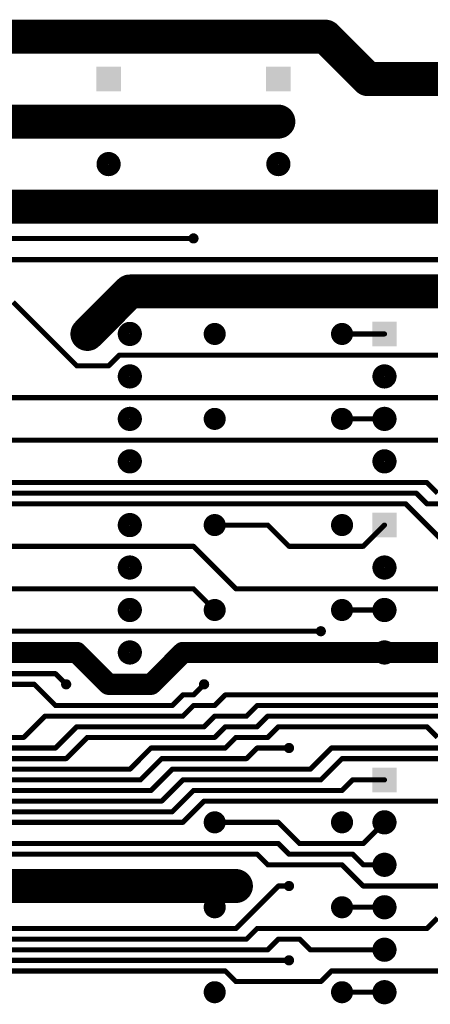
# Model space of a CAD drawing. Extents: x 0.24 to 7.39, y 0.21 to 4.62.
# Tile 7 of 33: x 3.64 to 4.6, y 2.29 to 4.61. Entities that reach past the tile are written whole.
import ezdxf

# ---------------------------------------------------------------- set-up
doc = ezdxf.new("R2010")
doc.units = 0

msp = doc.modelspace()

# ---------------------------------------------------------------- linework, layer by layer
at = {"layer": 'TOP'}
for points, const_width in [([(2.646, 4.571), (4.357, 4.571)], 0.08), ([(4.357, 4.571), (4.457, 4.471)], 0.08), ([(4.457, 4.471), (4.646, 4.471)], 0.08), ([(3.446, 4.371), (3.846, 4.371)], 0.08), ([(3.846, 4.371), (4.246, 4.371)], 0.08), ([(3.446, 4.171), (3.846, 4.171)], 0.08), ([(3.846, 4.171), (4.246, 4.171)], 0.08), ([(4.246, 4.171), (4.646, 4.171)], 0.08), ([(2.771, 4.096), (4.046, 4.096)], 0.012), ([(5.121, 4.046), (3.471, 4.046)], 0.012), ([(3.896, 3.971), (3.796, 3.871)], 0.08), ([(4.646, 3.971), (3.896, 3.971)], 0.08), ([(3.771, 3.796), (3.621, 3.946)], 0.012), ([(4.396, 3.871), (4.496, 3.871)], 0.012), ([(3.871, 3.821), (3.846, 3.796)], 0.012), ([(4.846, 3.821), (3.871, 3.821)], 0.012), ([(3.846, 3.796), (3.771, 3.796)], 0.012), ([(3.571, 3.721), (4.821, 3.721)], 0.012), ([(4.396, 3.671), (4.496, 3.671)], 0.012), ([(4.671, 3.621), (3.421, 3.621)], 0.012), ([(4.596, 3.521), (3.371, 3.521)], 0.012), ([(4.621, 3.496), (4.596, 3.521)], 0.012), ([(3.421, 3.496), (4.571, 3.496)], 0.012), ([(4.571, 3.496), (4.596, 3.471)], 0.012), ([(3.471, 3.471), (4.546, 3.471)], 0.012), ([(4.546, 3.471), (4.646, 3.371)], 0.012), ([(4.596, 3.471), (5.021, 3.471)], 0.012), ([(4.221, 3.421), (4.096, 3.421)], 0.012), ([(4.271, 3.371), (4.221, 3.421)], 0.012), ([(4.496, 3.421), (4.446, 3.371)], 0.012), ([(3.446, 3.371), (4.046, 3.371)], 0.012), ([(4.046, 3.371), (4.146, 3.271)], 0.012), ([(4.446, 3.371), (4.271, 3.371)], 0.012), ([(4.046, 3.271), (3.271, 3.271)], 0.012), ([(4.046, 3.271), (3.271, 3.271)], 0.012), ([(4.096, 3.221), (4.046, 3.271)], 0.012), ([(4.096, 3.221), (4.046, 3.271)], 0.012), ([(4.146, 3.271), (4.946, 3.271)], 0.012), ([(4.396, 3.221), (4.496, 3.221)], 0.012), ([(4.346, 3.171), (3.321, 3.171)], 0.012), ([(3.596, 3.121), (3.771, 3.121)], 0.05), ([(3.771, 3.121), (3.846, 3.046)], 0.05), ([(3.946, 3.046), (4.021, 3.121)], 0.05), ([(4.021, 3.121), (4.496, 3.121)], 0.05), ([(4.496, 3.121), (4.671, 3.121)], 0.05), ([(3.721, 3.071), (3.571, 3.071)], 0.012), ([(3.746, 3.046), (3.721, 3.071)], 0.012), ([(3.846, 3.046), (3.946, 3.046)], 0.05), ([(3.521, 3.046), (3.671, 3.046)], 0.012), ([(3.671, 3.046), (3.721, 2.996)], 0.012), ([(4.046, 3.021), (4.071, 3.046)], 0.012), ([(3.996, 2.996), (4.021, 3.021)], 0.012), ([(4.021, 3.021), (4.046, 3.021)], 0.012), ([(4.121, 3.021), (4.096, 2.996)], 0.012), ([(4.696, 3.021), (4.121, 3.021)], 0.012), ([(3.721, 2.996), (3.996, 2.996)], 0.012), ([(4.046, 2.996), (4.021, 2.971)], 0.012), ([(4.096, 2.996), (4.046, 2.996)], 0.012), ([(4.196, 2.996), (4.171, 2.971)], 0.012), ([(4.671, 2.996), (4.196, 2.996)], 0.012), ([(3.696, 2.971), (3.646, 2.921)], 0.012), ([(4.021, 2.971), (3.696, 2.971)], 0.012), ([(4.096, 2.971), (4.071, 2.946)], 0.012), ([(4.171, 2.971), (4.096, 2.971)], 0.012), ([(4.221, 2.971), (4.196, 2.946)], 0.012), ([(4.646, 2.971), (4.221, 2.971)], 0.012), ([(3.771, 2.946), (3.721, 2.896)], 0.012), ([(4.071, 2.946), (3.771, 2.946)], 0.012), ([(4.121, 2.946), (4.096, 2.921)], 0.012), ([(4.196, 2.946), (4.121, 2.946)], 0.012), ([(4.221, 2.921), (4.246, 2.946)], 0.012), ([(4.246, 2.946), (4.596, 2.946)], 0.012), ([(4.596, 2.946), (4.621, 2.921)], 0.012), ([(3.646, 2.921), (3.596, 2.921)], 0.012), ([(3.796, 2.921), (3.746, 2.871)], 0.012), ([(4.096, 2.921), (3.796, 2.921)], 0.012), ([(4.121, 2.896), (4.146, 2.921)], 0.012), ([(4.146, 2.921), (4.221, 2.921)], 0.012), ([(3.721, 2.896), (3.571, 2.896)], 0.012), ([(3.896, 2.846), (3.946, 2.896)], 0.012), ([(3.946, 2.896), (4.121, 2.896)], 0.012), ([(4.171, 2.871), (4.196, 2.896)], 0.012), ([(4.196, 2.896), (4.271, 2.896)], 0.012), ([(4.321, 2.846), (4.371, 2.896)], 0.012), ([(4.371, 2.896), (4.946, 2.896)], 0.012), ([(3.746, 2.871), (3.546, 2.871)], 0.012), ([(3.921, 2.821), (3.971, 2.871)], 0.012), ([(3.971, 2.871), (4.171, 2.871)], 0.012), ([(4.346, 2.821), (4.396, 2.871)], 0.012), ([(4.396, 2.871), (4.921, 2.871)], 0.012), ([(3.521, 2.846), (3.896, 2.846)], 0.012), ([(3.946, 2.796), (3.996, 2.846)], 0.012), ([(3.996, 2.846), (4.321, 2.846)], 0.012), ([(3.496, 2.821), (3.921, 2.821)], 0.012), ([(3.971, 2.771), (4.021, 2.821)], 0.012), ([(4.021, 2.821), (4.346, 2.821)], 0.012), ([(4.396, 2.796), (4.421, 2.821)], 0.012), ([(4.421, 2.821), (4.496, 2.821)], 0.012), ([(3.471, 2.796), (3.946, 2.796)], 0.012), ([(3.996, 2.746), (4.046, 2.796)], 0.012), ([(4.046, 2.796), (4.396, 2.796)], 0.012), ([(3.446, 2.771), (3.971, 2.771)], 0.012), ([(4.021, 2.721), (4.071, 2.771)], 0.012), ([(4.071, 2.771), (5.071, 2.771)], 0.012), ([(3.421, 2.746), (3.996, 2.746)], 0.012), ([(3.396, 2.721), (4.021, 2.721)], 0.012), ([(4.246, 2.721), (4.096, 2.721)], 0.012), ([(4.296, 2.671), (4.246, 2.721)], 0.012), ([(4.496, 2.721), (4.446, 2.671)], 0.012), ([(3.521, 2.671), (4.246, 2.671)], 0.012), ([(4.246, 2.671), (4.271, 2.646)], 0.012), ([(4.446, 2.671), (4.296, 2.671)], 0.012), ([(3.471, 2.646), (4.196, 2.646)], 0.012), ([(4.196, 2.646), (4.221, 2.621)], 0.012), ([(4.271, 2.646), (4.421, 2.646)], 0.012), ([(4.421, 2.646), (4.446, 2.621)], 0.012), ([(4.221, 2.621), (4.396, 2.621)], 0.012), ([(4.396, 2.621), (4.446, 2.571)], 0.012), ([(4.446, 2.621), (4.496, 2.621)], 0.012), ([(4.146, 2.571), (3.421, 2.571)], 0.08), ([(4.246, 2.571), (4.146, 2.471)], 0.012), ([(4.271, 2.571), (4.246, 2.571)], 0.012), ([(4.446, 2.571), (5.546, 2.571)], 0.012), ([(4.396, 2.521), (4.496, 2.521)], 0.012), ([(4.621, 2.496), (4.596, 2.471)], 0.012), ([(4.146, 2.471), (3.421, 2.471)], 0.012), ([(4.196, 2.471), (4.171, 2.446)], 0.012), ([(4.596, 2.471), (4.196, 2.471)], 0.012), ([(4.171, 2.446), (3.446, 2.446)], 0.012), ([(4.221, 2.421), (4.246, 2.446)], 0.012), ([(4.246, 2.446), (4.296, 2.446)], 0.012), ([(4.296, 2.446), (4.321, 2.421)], 0.012), ([(3.471, 2.421), (4.221, 2.421)], 0.012), ([(4.321, 2.421), (4.496, 2.421)], 0.012), ([(3.521, 2.396), (4.271, 2.396)], 0.012), ([(4.121, 2.371), (3.571, 2.371)], 0.012), ([(4.146, 2.346), (4.121, 2.371)], 0.012), ([(4.371, 2.371), (4.346, 2.346)], 0.012), ([(4.921, 2.371), (4.371, 2.371)], 0.012), ([(4.346, 2.346), (4.146, 2.346)], 0.012), ([(4.396, 2.321), (4.496, 2.321)], 0.012)]:
    msp.add_lwpolyline(points, dxfattribs=dict(at, const_width=const_width))
for points, const_width in [([(4.337, 4.571, 1), (4.377, 4.571, 1)], 0.04), ([(4.337, 4.571, 1), (4.377, 4.571, 1)], 0.04), ([(4.437, 4.471, 1), (4.477, 4.471, 1)], 0.04), ([(4.437, 4.471, 1), (4.477, 4.471, 1)], 0.04), ([(3.826, 4.371, 1), (3.866, 4.371, 1)], 0.04), ([(3.826, 4.371, 1), (3.866, 4.371, 1)], 0.04), ([(4.226, 4.371, 1), (4.266, 4.371, 1)], 0.04), ([(3.832, 4.371, 1), (3.86, 4.371, 1)], 0.029), ([(4.232, 4.371, 1), (4.26, 4.371, 1)], 0.029), ([(3.832, 4.271, 1), (3.86, 4.271, 1)], 0.029), ([(4.232, 4.271, 1), (4.26, 4.271, 1)], 0.029), ([(3.826, 4.171, 1), (3.866, 4.171, 1)], 0.04), ([(3.826, 4.171, 1), (3.866, 4.171, 1)], 0.04), ([(3.832, 4.171, 1), (3.86, 4.171, 1)], 0.029), ([(4.226, 4.171, 1), (4.266, 4.171, 1)], 0.04), ([(4.226, 4.171, 1), (4.266, 4.171, 1)], 0.04), ([(4.232, 4.171, 1), (4.26, 4.171, 1)], 0.029), ([(4.04, 4.096, 1), (4.052, 4.096, 1)], 0.012), ([(4.043, 4.096, 1), (4.049, 4.096, 1)], 0.006), ([(3.876, 3.971, 1), (3.916, 3.971, 1)], 0.04), ([(3.876, 3.971, 1), (3.916, 3.971, 1)], 0.04), ([(3.776, 3.871, 1), (3.816, 3.871, 1)], 0.04), ([(3.882, 3.871, 1), (3.91, 3.871, 1)], 0.029), ([(4.083, 3.871, 1), (4.109, 3.871, 1)], 0.026), ([(4.383, 3.871, 1), (4.409, 3.871, 1)], 0.026), ([(3.79, 3.871, 1), (3.802, 3.871, 1)], 0.012), ([(4.393, 3.871, 1), (4.399, 3.871, 1)], 0.006), ([(4.493, 3.871, 1), (4.499, 3.871, 1)], 0.006), ([(3.868, 3.821, 1), (3.874, 3.821, 1)], 0.006), ([(3.868, 3.821, 1), (3.874, 3.821, 1)], 0.006), ([(3.768, 3.796, 1), (3.774, 3.796, 1)], 0.006), ([(3.768, 3.796, 1), (3.774, 3.796, 1)], 0.006), ([(3.843, 3.796, 1), (3.849, 3.796, 1)], 0.006), ([(3.843, 3.796, 1), (3.849, 3.796, 1)], 0.006), ([(3.882, 3.771, 1), (3.91, 3.771, 1)], 0.029), ([(4.482, 3.771, 1), (4.51, 3.771, 1)], 0.029), ([(3.882, 3.671, 1), (3.91, 3.671, 1)], 0.029), ([(4.083, 3.671, 1), (4.109, 3.671, 1)], 0.026), ([(4.383, 3.671, 1), (4.409, 3.671, 1)], 0.026), ([(4.482, 3.671, 1), (4.51, 3.671, 1)], 0.029), ([(4.393, 3.671, 1), (4.399, 3.671, 1)], 0.006), ([(4.493, 3.671, 1), (4.499, 3.671, 1)], 0.006), ([(3.882, 3.571, 1), (3.91, 3.571, 1)], 0.029), ([(4.482, 3.571, 1), (4.51, 3.571, 1)], 0.029), ([(4.593, 3.521, 1), (4.599, 3.521, 1)], 0.006), ([(4.593, 3.521, 1), (4.599, 3.521, 1)], 0.006), ([(4.568, 3.496, 1), (4.574, 3.496, 1)], 0.006), ([(4.568, 3.496, 1), (4.574, 3.496, 1)], 0.006), ([(4.543, 3.471, 1), (4.549, 3.471, 1)], 0.006), ([(4.543, 3.471, 1), (4.549, 3.471, 1)], 0.006), ([(4.593, 3.471, 1), (4.599, 3.471, 1)], 0.006), ([(4.593, 3.471, 1), (4.599, 3.471, 1)], 0.006), ([(3.882, 3.421, 1), (3.91, 3.421, 1)], 0.029), ([(4.083, 3.421, 1), (4.109, 3.421, 1)], 0.026), ([(4.383, 3.421, 1), (4.409, 3.421, 1)], 0.026), ([(4.093, 3.421, 1), (4.099, 3.421, 1)], 0.006), ([(4.218, 3.421, 1), (4.224, 3.421, 1)], 0.006), ([(4.218, 3.421, 1), (4.224, 3.421, 1)], 0.006), ([(4.493, 3.421, 1), (4.499, 3.421, 1)], 0.006), ([(4.043, 3.371, 1), (4.049, 3.371, 1)], 0.006), ([(4.043, 3.371, 1), (4.049, 3.371, 1)], 0.006), ([(4.268, 3.371, 1), (4.274, 3.371, 1)], 0.006), ([(4.268, 3.371, 1), (4.274, 3.371, 1)], 0.006), ([(4.443, 3.371, 1), (4.449, 3.371, 1)], 0.006), ([(4.443, 3.371, 1), (4.449, 3.371, 1)], 0.006), ([(3.882, 3.321, 1), (3.91, 3.321, 1)], 0.029), ([(4.482, 3.321, 1), (4.51, 3.321, 1)], 0.029), ([(4.043, 3.271, 1), (4.049, 3.271, 1)], 0.006), ([(4.043, 3.271, 1), (4.049, 3.271, 1)], 0.006), ([(4.043, 3.271, 1), (4.049, 3.271, 1)], 0.006), ([(4.043, 3.271, 1), (4.049, 3.271, 1)], 0.006), ([(4.143, 3.271, 1), (4.149, 3.271, 1)], 0.006), ([(4.143, 3.271, 1), (4.149, 3.271, 1)], 0.006), ([(3.882, 3.221, 1), (3.91, 3.221, 1)], 0.029), ([(4.083, 3.221, 1), (4.109, 3.221, 1)], 0.026), ([(4.383, 3.221, 1), (4.409, 3.221, 1)], 0.026), ([(4.482, 3.221, 1), (4.51, 3.221, 1)], 0.029), ([(4.093, 3.221, 1), (4.099, 3.221, 1)], 0.006), ([(4.093, 3.221, 1), (4.099, 3.221, 1)], 0.006), ([(4.393, 3.221, 1), (4.399, 3.221, 1)], 0.006), ([(4.493, 3.221, 1), (4.499, 3.221, 1)], 0.006), ([(4.34, 3.171, 1), (4.352, 3.171, 1)], 0.012), ([(4.343, 3.171, 1), (4.349, 3.171, 1)], 0.006), ([(3.7585, 3.121, 1), (3.7835, 3.121, 1)], 0.025), ([(3.7585, 3.121, 1), (3.7835, 3.121, 1)], 0.025), ([(3.882, 3.121, 1), (3.91, 3.121, 1)], 0.029), ([(4.0085, 3.121, 1), (4.0335, 3.121, 1)], 0.025), ([(4.0085, 3.121, 1), (4.0335, 3.121, 1)], 0.025), ([(4.482, 3.121, 1), (4.51, 3.121, 1)], 0.029), ([(4.4835, 3.121, 1), (4.5085, 3.121, 1)], 0.025), ([(4.4835, 3.121, 1), (4.5085, 3.121, 1)], 0.025), ([(3.718, 3.071, 1), (3.724, 3.071, 1)], 0.006), ([(3.718, 3.071, 1), (3.724, 3.071, 1)], 0.006), ([(3.8335, 3.046, 1), (3.8585, 3.046, 1)], 0.025), ([(3.8335, 3.046, 1), (3.8585, 3.046, 1)], 0.025), ([(3.9335, 3.046, 1), (3.9585, 3.046, 1)], 0.025), ([(3.9335, 3.046, 1), (3.9585, 3.046, 1)], 0.025), ([(3.668, 3.046, 1), (3.674, 3.046, 1)], 0.006), ([(3.668, 3.046, 1), (3.674, 3.046, 1)], 0.006), ([(3.74, 3.046, 1), (3.752, 3.046, 1)], 0.012), ([(3.743, 3.046, 1), (3.749, 3.046, 1)], 0.006), ([(4.065, 3.046, 1), (4.077, 3.046, 1)], 0.012), ([(4.068, 3.046, 1), (4.074, 3.046, 1)], 0.006), ([(4.018, 3.021, 1), (4.024, 3.021, 1)], 0.006), ([(4.018, 3.021, 1), (4.024, 3.021, 1)], 0.006), ([(4.043, 3.021, 1), (4.049, 3.021, 1)], 0.006), ([(4.043, 3.021, 1), (4.049, 3.021, 1)], 0.006), ([(4.118, 3.021, 1), (4.124, 3.021, 1)], 0.006), ([(4.118, 3.021, 1), (4.124, 3.021, 1)], 0.006), ([(3.718, 2.996, 1), (3.724, 2.996, 1)], 0.006), ([(3.718, 2.996, 1), (3.724, 2.996, 1)], 0.006), ([(3.993, 2.996, 1), (3.999, 2.996, 1)], 0.006), ([(3.993, 2.996, 1), (3.999, 2.996, 1)], 0.006), ([(4.043, 2.996, 1), (4.049, 2.996, 1)], 0.006), ([(4.043, 2.996, 1), (4.049, 2.996, 1)], 0.006), ([(4.093, 2.996, 1), (4.099, 2.996, 1)], 0.006), ([(4.093, 2.996, 1), (4.099, 2.996, 1)], 0.006), ([(4.193, 2.996, 1), (4.199, 2.996, 1)], 0.006), ([(4.193, 2.996, 1), (4.199, 2.996, 1)], 0.006), ([(3.693, 2.971, 1), (3.699, 2.971, 1)], 0.006), ([(3.693, 2.971, 1), (3.699, 2.971, 1)], 0.006), ([(4.018, 2.971, 1), (4.024, 2.971, 1)], 0.006), ([(4.018, 2.971, 1), (4.024, 2.971, 1)], 0.006), ([(4.093, 2.971, 1), (4.099, 2.971, 1)], 0.006), ([(4.093, 2.971, 1), (4.099, 2.971, 1)], 0.006), ([(4.168, 2.971, 1), (4.174, 2.971, 1)], 0.006), ([(4.168, 2.971, 1), (4.174, 2.971, 1)], 0.006), ([(4.218, 2.971, 1), (4.224, 2.971, 1)], 0.006), ([(4.218, 2.971, 1), (4.224, 2.971, 1)], 0.006), ([(3.768, 2.946, 1), (3.774, 2.946, 1)], 0.006), ([(3.768, 2.946, 1), (3.774, 2.946, 1)], 0.006), ([(4.068, 2.946, 1), (4.074, 2.946, 1)], 0.006), ([(4.068, 2.946, 1), (4.074, 2.946, 1)], 0.006), ([(4.118, 2.946, 1), (4.124, 2.946, 1)], 0.006), ([(4.118, 2.946, 1), (4.124, 2.946, 1)], 0.006), ([(4.193, 2.946, 1), (4.199, 2.946, 1)], 0.006), ([(4.193, 2.946, 1), (4.199, 2.946, 1)], 0.006), ([(4.243, 2.946, 1), (4.249, 2.946, 1)], 0.006), ([(4.243, 2.946, 1), (4.249, 2.946, 1)], 0.006), ([(4.593, 2.946, 1), (4.599, 2.946, 1)], 0.006), ([(4.593, 2.946, 1), (4.599, 2.946, 1)], 0.006), ([(3.643, 2.921, 1), (3.649, 2.921, 1)], 0.006), ([(3.643, 2.921, 1), (3.649, 2.921, 1)], 0.006), ([(3.793, 2.921, 1), (3.799, 2.921, 1)], 0.006), ([(3.793, 2.921, 1), (3.799, 2.921, 1)], 0.006), ([(4.093, 2.921, 1), (4.099, 2.921, 1)], 0.006), ([(4.093, 2.921, 1), (4.099, 2.921, 1)], 0.006), ([(4.143, 2.921, 1), (4.149, 2.921, 1)], 0.006), ([(4.143, 2.921, 1), (4.149, 2.921, 1)], 0.006), ([(4.218, 2.921, 1), (4.224, 2.921, 1)], 0.006), ([(4.218, 2.921, 1), (4.224, 2.921, 1)], 0.006), ([(3.718, 2.896, 1), (3.724, 2.896, 1)], 0.006), ([(3.718, 2.896, 1), (3.724, 2.896, 1)], 0.006), ([(3.943, 2.896, 1), (3.949, 2.896, 1)], 0.006), ([(3.943, 2.896, 1), (3.949, 2.896, 1)], 0.006), ([(4.118, 2.896, 1), (4.124, 2.896, 1)], 0.006), ([(4.118, 2.896, 1), (4.124, 2.896, 1)], 0.006), ([(4.193, 2.896, 1), (4.199, 2.896, 1)], 0.006), ([(4.193, 2.896, 1), (4.199, 2.896, 1)], 0.006), ([(4.265, 2.896, 1), (4.277, 2.896, 1)], 0.012), ([(4.268, 2.896, 1), (4.274, 2.896, 1)], 0.006), ([(4.368, 2.896, 1), (4.374, 2.896, 1)], 0.006), ([(4.368, 2.896, 1), (4.374, 2.896, 1)], 0.006), ([(3.743, 2.871, 1), (3.749, 2.871, 1)], 0.006), ([(3.743, 2.871, 1), (3.749, 2.871, 1)], 0.006), ([(3.968, 2.871, 1), (3.974, 2.871, 1)], 0.006), ([(3.968, 2.871, 1), (3.974, 2.871, 1)], 0.006), ([(4.168, 2.871, 1), (4.174, 2.871, 1)], 0.006), ([(4.168, 2.871, 1), (4.174, 2.871, 1)], 0.006), ([(4.393, 2.871, 1), (4.399, 2.871, 1)], 0.006), ([(4.393, 2.871, 1), (4.399, 2.871, 1)], 0.006), ([(3.893, 2.846, 1), (3.899, 2.846, 1)], 0.006), ([(3.893, 2.846, 1), (3.899, 2.846, 1)], 0.006), ([(3.993, 2.846, 1), (3.999, 2.846, 1)], 0.006), ([(3.993, 2.846, 1), (3.999, 2.846, 1)], 0.006), ([(4.318, 2.846, 1), (4.324, 2.846, 1)], 0.006), ([(4.318, 2.846, 1), (4.324, 2.846, 1)], 0.006), ([(3.918, 2.821, 1), (3.924, 2.821, 1)], 0.006), ([(3.918, 2.821, 1), (3.924, 2.821, 1)], 0.006), ([(4.018, 2.821, 1), (4.024, 2.821, 1)], 0.006), ([(4.018, 2.821, 1), (4.024, 2.821, 1)], 0.006), ([(4.343, 2.821, 1), (4.349, 2.821, 1)], 0.006), ([(4.343, 2.821, 1), (4.349, 2.821, 1)], 0.006), ([(4.418, 2.821, 1), (4.424, 2.821, 1)], 0.006), ([(4.418, 2.821, 1), (4.424, 2.821, 1)], 0.006), ([(4.493, 2.821, 1), (4.499, 2.821, 1)], 0.006), ([(3.943, 2.796, 1), (3.949, 2.796, 1)], 0.006), ([(3.943, 2.796, 1), (3.949, 2.796, 1)], 0.006), ([(4.043, 2.796, 1), (4.049, 2.796, 1)], 0.006), ([(4.043, 2.796, 1), (4.049, 2.796, 1)], 0.006), ([(4.393, 2.796, 1), (4.399, 2.796, 1)], 0.006), ([(4.393, 2.796, 1), (4.399, 2.796, 1)], 0.006), ([(3.968, 2.771, 1), (3.974, 2.771, 1)], 0.006), ([(3.968, 2.771, 1), (3.974, 2.771, 1)], 0.006), ([(4.068, 2.771, 1), (4.074, 2.771, 1)], 0.006), ([(4.068, 2.771, 1), (4.074, 2.771, 1)], 0.006), ([(3.993, 2.746, 1), (3.999, 2.746, 1)], 0.006), ([(3.993, 2.746, 1), (3.999, 2.746, 1)], 0.006), ([(4.083, 2.721, 1), (4.109, 2.721, 1)], 0.026), ([(4.383, 2.721, 1), (4.409, 2.721, 1)], 0.026), ([(4.482, 2.721, 1), (4.51, 2.721, 1)], 0.029), ([(4.018, 2.721, 1), (4.024, 2.721, 1)], 0.006), ([(4.018, 2.721, 1), (4.024, 2.721, 1)], 0.006), ([(4.093, 2.721, 1), (4.099, 2.721, 1)], 0.006), ([(4.243, 2.721, 1), (4.249, 2.721, 1)], 0.006), ([(4.243, 2.721, 1), (4.249, 2.721, 1)], 0.006), ([(4.493, 2.721, 1), (4.499, 2.721, 1)], 0.006), ([(4.243, 2.671, 1), (4.249, 2.671, 1)], 0.006), ([(4.243, 2.671, 1), (4.249, 2.671, 1)], 0.006), ([(4.293, 2.671, 1), (4.299, 2.671, 1)], 0.006), ([(4.293, 2.671, 1), (4.299, 2.671, 1)], 0.006), ([(4.443, 2.671, 1), (4.449, 2.671, 1)], 0.006), ([(4.443, 2.671, 1), (4.449, 2.671, 1)], 0.006), ([(4.193, 2.646, 1), (4.199, 2.646, 1)], 0.006), ([(4.193, 2.646, 1), (4.199, 2.646, 1)], 0.006), ([(4.268, 2.646, 1), (4.274, 2.646, 1)], 0.006), ([(4.268, 2.646, 1), (4.274, 2.646, 1)], 0.006), ([(4.418, 2.646, 1), (4.424, 2.646, 1)], 0.006), ([(4.418, 2.646, 1), (4.424, 2.646, 1)], 0.006), ([(4.482, 2.621, 1), (4.51, 2.621, 1)], 0.029), ([(4.218, 2.621, 1), (4.224, 2.621, 1)], 0.006), ([(4.218, 2.621, 1), (4.224, 2.621, 1)], 0.006), ([(4.393, 2.621, 1), (4.399, 2.621, 1)], 0.006), ([(4.393, 2.621, 1), (4.399, 2.621, 1)], 0.006), ([(4.443, 2.621, 1), (4.449, 2.621, 1)], 0.006), ([(4.443, 2.621, 1), (4.449, 2.621, 1)], 0.006), ([(4.493, 2.621, 1), (4.499, 2.621, 1)], 0.006), ([(4.126, 2.571, 1), (4.166, 2.571, 1)], 0.04), ([(4.14, 2.571, 1), (4.152, 2.571, 1)], 0.012), ([(4.243, 2.571, 1), (4.249, 2.571, 1)], 0.006), ([(4.243, 2.571, 1), (4.249, 2.571, 1)], 0.006), ([(4.265, 2.571, 1), (4.277, 2.571, 1)], 0.012), ([(4.268, 2.571, 1), (4.274, 2.571, 1)], 0.006), ([(4.443, 2.571, 1), (4.449, 2.571, 1)], 0.006), ([(4.443, 2.571, 1), (4.449, 2.571, 1)], 0.006), ([(4.083, 2.521, 1), (4.109, 2.521, 1)], 0.026), ([(4.383, 2.521, 1), (4.409, 2.521, 1)], 0.026), ([(4.482, 2.521, 1), (4.51, 2.521, 1)], 0.029), ([(4.393, 2.521, 1), (4.399, 2.521, 1)], 0.006), ([(4.493, 2.521, 1), (4.499, 2.521, 1)], 0.006), ([(4.143, 2.471, 1), (4.149, 2.471, 1)], 0.006), ([(4.143, 2.471, 1), (4.149, 2.471, 1)], 0.006), ([(4.193, 2.471, 1), (4.199, 2.471, 1)], 0.006), ([(4.193, 2.471, 1), (4.199, 2.471, 1)], 0.006), ([(4.593, 2.471, 1), (4.599, 2.471, 1)], 0.006), ([(4.593, 2.471, 1), (4.599, 2.471, 1)], 0.006), ([(4.168, 2.446, 1), (4.174, 2.446, 1)], 0.006), ([(4.168, 2.446, 1), (4.174, 2.446, 1)], 0.006), ([(4.243, 2.446, 1), (4.249, 2.446, 1)], 0.006), ([(4.243, 2.446, 1), (4.249, 2.446, 1)], 0.006), ([(4.293, 2.446, 1), (4.299, 2.446, 1)], 0.006), ([(4.293, 2.446, 1), (4.299, 2.446, 1)], 0.006), ([(4.482, 2.421, 1), (4.51, 2.421, 1)], 0.029), ([(4.218, 2.421, 1), (4.224, 2.421, 1)], 0.006), ([(4.218, 2.421, 1), (4.224, 2.421, 1)], 0.006), ([(4.318, 2.421, 1), (4.324, 2.421, 1)], 0.006), ([(4.318, 2.421, 1), (4.324, 2.421, 1)], 0.006), ([(4.493, 2.421, 1), (4.499, 2.421, 1)], 0.006), ([(4.265, 2.396, 1), (4.277, 2.396, 1)], 0.012), ([(4.268, 2.396, 1), (4.274, 2.396, 1)], 0.006), ([(4.118, 2.371, 1), (4.124, 2.371, 1)], 0.006), ([(4.118, 2.371, 1), (4.124, 2.371, 1)], 0.006), ([(4.368, 2.371, 1), (4.374, 2.371, 1)], 0.006), ([(4.368, 2.371, 1), (4.374, 2.371, 1)], 0.006), ([(4.083, 2.321, 1), (4.109, 2.321, 1)], 0.026), ([(4.143, 2.346, 1), (4.149, 2.346, 1)], 0.006), ([(4.143, 2.346, 1), (4.149, 2.346, 1)], 0.006), ([(4.343, 2.346, 1), (4.349, 2.346, 1)], 0.006), ([(4.343, 2.346, 1), (4.349, 2.346, 1)], 0.006), ([(4.383, 2.321, 1), (4.409, 2.321, 1)], 0.026), ([(4.482, 2.321, 1), (4.51, 2.321, 1)], 0.029), ([(4.393, 2.321, 1), (4.399, 2.321, 1)], 0.006), ([(4.493, 2.321, 1), (4.499, 2.321, 1)], 0.006)]:
    msp.add_lwpolyline(points, format="xyb", close=True, dxfattribs=dict(at, const_width=const_width))
for points in [[(3.817, 4.442), (3.875, 4.442), (3.817, 4.5), (3.875, 4.5)], [(4.217, 4.442), (4.275, 4.442), (4.217, 4.5), (4.275, 4.5)], [(4.467, 3.842), (4.525, 3.842), (4.467, 3.9), (4.525, 3.9)], [(4.467, 3.392), (4.525, 3.392), (4.467, 3.45), (4.525, 3.45)], [(4.467, 2.792), (4.525, 2.792), (4.467, 2.85), (4.525, 2.85)]]:
    msp.add_solid(points, dxfattribs=at)

doc.saveas('drawing.dxf')
